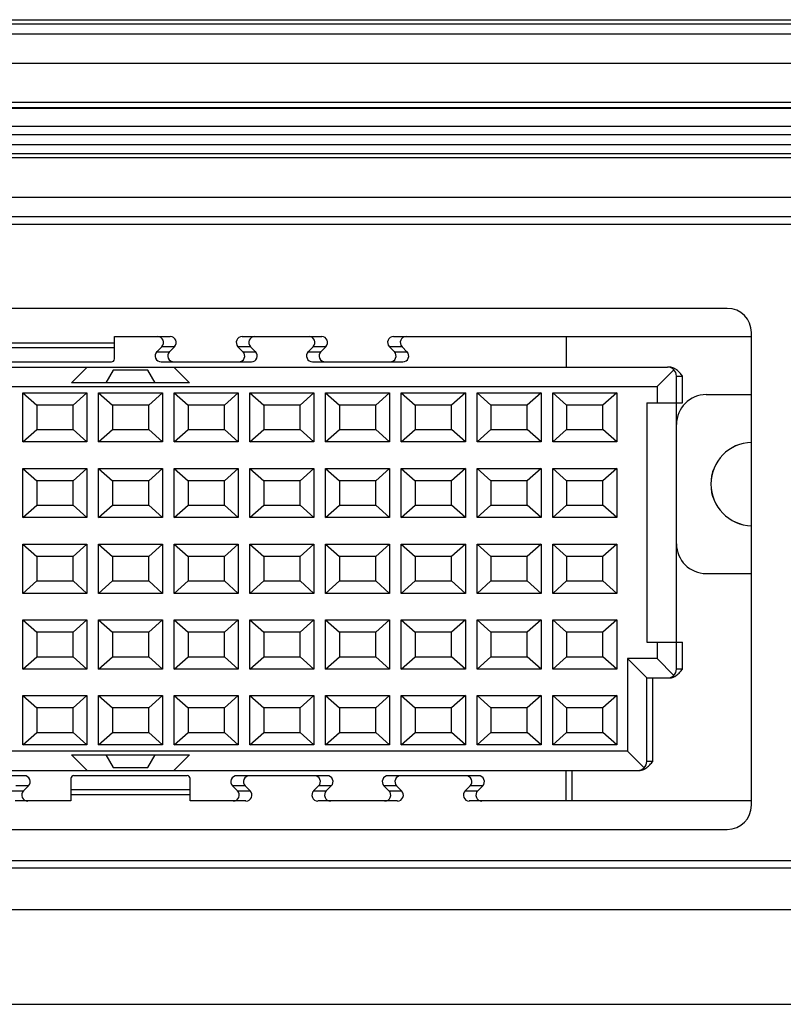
# Model space of a CAD drawing. Header units: inches. Extents: x 0 to 34, y 0 to 22.
# Tile 23 of 33: x 17.4 to 18.4, y 17.4 to 18.7. Entities that reach past the tile are written whole.
import ezdxf

# ---------------------------------------------------------------- set-up
doc = ezdxf.new("R2010")
doc.units = ezdxf.units.IN
doc.header["$LTSCALE"] = 1.87
doc.header["$MEASUREMENT"] = 0
doc.layers.get('0').update_dxf_attribs({"linetype": 'CONTINUOUS'})

msp = doc.modelspace()

# ---------------------------------------------------------------- linework, layer by layer
at = {"color": 7, "linetype": 'CONTINUOUS'}
for p, q in [((12.9467, 18.7401), (20.3222, 18.7401)), ((12.9467, 18.6241), (20.3222, 18.6241)), ((12.9467, 18.5754), (20.3222, 18.5754)), ((12.9467, 18.5632), (20.3222, 18.5632)), ((18.7744, 18.4798), (14.4744, 18.4798)), ((18.7744, 18.4698), (14.4744, 18.4698)), ((18.3624, 18.3588), (14.8864, 18.3588)), ((17.5528, 18.2921), (17.5528, 18.3216)), ((17.5528, 18.3216), (17.6266, 18.3216)), ((17.7216, 18.3216), (17.8266, 18.3216)), ((17.9216, 18.3216), (18.3944, 18.3216)), ((18.1497, 18.3216), (18.1497, 18.2813)), ((18.3944, 17.7028), (18.3944, 18.3268)), ((17.5528, 18.313), (17.3954, 18.313)), ((17.6089, 18.3016), (17.6155, 18.3082)), ((17.6322, 18.3082), (17.6256, 18.3016)), ((17.7226, 18.3016), (17.716, 18.3082)), ((17.7327, 18.3082), (17.7393, 18.3016)), ((17.8089, 18.3016), (17.8155, 18.3082)), ((17.8322, 18.3082), (17.8256, 18.3016)), ((17.9226, 18.3016), (17.916, 18.3082)), ((17.9327, 18.3082), (17.9393, 18.3016)), ((17.3993, 18.2882), (17.5489, 18.2882)), ((17.6145, 18.2882), (17.7337, 18.2882)), ((17.8145, 18.2882), (17.9337, 18.2882)), ((14.963, 18.2813), (18.2835, 18.2813)), ((17.4961, 18.2606), (17.5168, 18.2813)), ((17.5513, 18.2774), (17.5416, 18.2606)), ((17.5969, 18.2774), (17.5513, 18.2774)), ((17.6066, 18.2606), (17.5969, 18.2774)), ((17.6314, 18.2813), (17.652, 18.2606)), ((18.2919, 18.2778), (18.2698, 18.2557)), ((18.2954, 18.234), (18.2954, 18.2695)), ((17.652, 18.2606), (17.4961, 18.2606)), ((14.9784, 18.2557), (18.2698, 18.2557)), ((17.4318, 18.1825), (17.4318, 18.2474)), ((17.4318, 18.2474), (17.5164, 18.2474)), ((17.4318, 18.2474), (17.4501, 18.2311)), ((17.5164, 18.2474), (17.4981, 18.2311)), ((17.5164, 18.2474), (17.5164, 18.1825)), ((17.5318, 18.1825), (17.5318, 18.2474)), ((17.5318, 18.2474), (17.6164, 18.2474)), ((17.5318, 18.2474), (17.5501, 18.2311)), ((17.6164, 18.2474), (17.5981, 18.2311)), ((17.6164, 18.2474), (17.6164, 18.1825)), ((17.6318, 18.1825), (17.6318, 18.2474)), ((17.6318, 18.2474), (17.7164, 18.2474)), ((17.6318, 18.2474), (17.6501, 18.2311)), ((17.7164, 18.2474), (17.6981, 18.2311)), ((17.7164, 18.2474), (17.7164, 18.1825)), ((17.7318, 18.1825), (17.7318, 18.2474)), ((17.7318, 18.2474), (17.8164, 18.2474)), ((17.7318, 18.2474), (17.7501, 18.2311)), ((17.8164, 18.2474), (17.7981, 18.2311)), ((17.8164, 18.2474), (17.8164, 18.1825)), ((17.8318, 18.1825), (17.8318, 18.2474)), ((17.8318, 18.2474), (17.9164, 18.2474)), ((17.8318, 18.2474), (17.8501, 18.2311)), ((17.9164, 18.2474), (17.8981, 18.2311)), ((17.9164, 18.2474), (17.9164, 18.1825)), ((17.9318, 18.1825), (17.9318, 18.2474)), ((17.9318, 18.2474), (18.0164, 18.2474)), ((17.9318, 18.2474), (17.9501, 18.2311)), ((18.0164, 18.2474), (17.9981, 18.2311)), ((18.0164, 18.2474), (18.0164, 18.1825)), ((18.0318, 18.1825), (18.0318, 18.2474)), ((18.0318, 18.2474), (18.1164, 18.2474)), ((18.0318, 18.2474), (18.0501, 18.2311)), ((18.1164, 18.2474), (18.0981, 18.2311)), ((18.1164, 18.2474), (18.1164, 18.1825)), ((18.1318, 18.1825), (18.1318, 18.2474)), ((18.1318, 18.2474), (18.2164, 18.2474)), ((18.1318, 18.2474), (18.1501, 18.2311)), ((18.2164, 18.2474), (18.1981, 18.2311)), ((18.2164, 18.2474), (18.2164, 18.1825)), ((18.2698, 18.2557), (18.2698, 18.234)), ((18.3347, 18.2449), (18.3944, 18.2449)), ((17.4501, 18.2311), (17.4501, 18.1988)), ((17.4981, 18.2311), (17.4501, 18.2311)), ((17.4981, 18.1988), (17.4981, 18.2311)), ((17.5501, 18.2311), (17.5501, 18.1988)), ((17.5981, 18.2311), (17.5501, 18.2311)), ((17.5981, 18.1988), (17.5981, 18.2311)), ((17.6501, 18.2311), (17.6501, 18.1988)), ((17.6981, 18.2311), (17.6501, 18.2311)), ((17.6981, 18.1988), (17.6981, 18.2311)), ((17.7501, 18.2311), (17.7501, 18.1988)), ((17.7981, 18.2311), (17.7501, 18.2311)), ((17.7981, 18.1988), (17.7981, 18.2311)), ((17.8501, 18.2311), (17.8501, 18.1988)), ((17.8981, 18.2311), (17.8501, 18.2311)), ((17.8981, 18.1988), (17.8981, 18.2311)), ((17.9501, 18.2311), (17.9501, 18.1988)), ((17.9981, 18.2311), (17.9501, 18.2311)), ((17.9981, 18.1988), (17.9981, 18.2311)), ((18.0501, 18.2311), (18.0501, 18.1988)), ((18.0981, 18.2311), (18.0501, 18.2311)), ((18.0981, 18.1988), (18.0981, 18.2311)), ((18.1501, 18.2311), (18.1501, 18.1988)), ((18.1981, 18.2311), (18.1501, 18.2311)), ((18.1981, 18.1988), (18.1981, 18.2311)), ((18.256, 18.234), (18.256, 17.9179)), ((18.256, 18.234), (18.3032, 18.234)), ((18.2954, 18.048), (18.2954, 18.2055)), ((17.4318, 18.1825), (17.4501, 18.1988)), ((17.4501, 18.1988), (17.4981, 18.1988)), ((17.5164, 18.1825), (17.4981, 18.1988)), ((17.5318, 18.1825), (17.5501, 18.1988)), ((17.5501, 18.1988), (17.5981, 18.1988)), ((17.6164, 18.1825), (17.5981, 18.1988)), ((17.6318, 18.1825), (17.6501, 18.1988)), ((17.6501, 18.1988), (17.6981, 18.1988)), ((17.7164, 18.1825), (17.6981, 18.1988)), ((17.7318, 18.1825), (17.7501, 18.1988)), ((17.7501, 18.1988), (17.7981, 18.1988)), ((17.8164, 18.1825), (17.7981, 18.1988)), ((17.8318, 18.1825), (17.8501, 18.1988)), ((17.8501, 18.1988), (17.8981, 18.1988)), ((17.9164, 18.1825), (17.8981, 18.1988)), ((17.9318, 18.1825), (17.9501, 18.1988)), ((17.9501, 18.1988), (17.9981, 18.1988)), ((18.0164, 18.1825), (17.9981, 18.1988)), ((18.0318, 18.1825), (18.0501, 18.1988)), ((18.0501, 18.1988), (18.0981, 18.1988)), ((18.1164, 18.1825), (18.0981, 18.1988)), ((18.1318, 18.1825), (18.1501, 18.1988)), ((18.1501, 18.1988), (18.1981, 18.1988)), ((18.2164, 18.1825), (18.1981, 18.1988)), ((17.5164, 18.1825), (17.4318, 18.1825)), ((17.6164, 18.1825), (17.5318, 18.1825)), ((17.7164, 18.1825), (17.6318, 18.1825)), ((17.8164, 18.1825), (17.7318, 18.1825)), ((17.9164, 18.1825), (17.8318, 18.1825)), ((18.0164, 18.1825), (17.9318, 18.1825)), ((18.1164, 18.1825), (18.0318, 18.1825)), ((18.2164, 18.1825), (18.1318, 18.1825)), ((17.4318, 18.0825), (17.4318, 18.1474)), ((17.4318, 18.1474), (17.5164, 18.1474)), ((17.4318, 18.1474), (17.4501, 18.1311)), ((17.5164, 18.1474), (17.4981, 18.1311)), ((17.5164, 18.1474), (17.5164, 18.0825)), ((17.5318, 18.0825), (17.5318, 18.1474)), ((17.5318, 18.1474), (17.6164, 18.1474)), ((17.5318, 18.1474), (17.5501, 18.1311)), ((17.6164, 18.1474), (17.5981, 18.1311)), ((17.6164, 18.1474), (17.6164, 18.0825)), ((17.6318, 18.0825), (17.6318, 18.1474)), ((17.6318, 18.1474), (17.7164, 18.1474)), ((17.6318, 18.1474), (17.6501, 18.1311)), ((17.7164, 18.1474), (17.6981, 18.1311)), ((17.7164, 18.1474), (17.7164, 18.0825)), ((17.7318, 18.0825), (17.7318, 18.1474)), ((17.7318, 18.1474), (17.8164, 18.1474)), ((17.7318, 18.1474), (17.7501, 18.1311)), ((17.8164, 18.1474), (17.7981, 18.1311)), ((17.8164, 18.1474), (17.8164, 18.0825)), ((17.8318, 18.0825), (17.8318, 18.1474)), ((17.8318, 18.1474), (17.9164, 18.1474)), ((17.8318, 18.1474), (17.8501, 18.1311)), ((17.9164, 18.1474), (17.8981, 18.1311)), ((17.9164, 18.1474), (17.9164, 18.0825)), ((17.9318, 18.0825), (17.9318, 18.1474)), ((17.9318, 18.1474), (18.0164, 18.1474)), ((17.9318, 18.1474), (17.9501, 18.1311)), ((18.0164, 18.1474), (17.9981, 18.1311)), ((18.0164, 18.1474), (18.0164, 18.0825)), ((18.0318, 18.0825), (18.0318, 18.1474)), ((18.0318, 18.1474), (18.1164, 18.1474)), ((18.0318, 18.1474), (18.0501, 18.1311)), ((18.1164, 18.1474), (18.0981, 18.1311)), ((18.1164, 18.1474), (18.1164, 18.0825)), ((18.1318, 18.0825), (18.1318, 18.1474)), ((18.1318, 18.1474), (18.2164, 18.1474)), ((18.1318, 18.1474), (18.1501, 18.1311)), ((18.2164, 18.1474), (18.1981, 18.1311)), ((18.2164, 18.1474), (18.2164, 18.0825)), ((17.4501, 18.1311), (17.4501, 18.0988)), ((17.4981, 18.1311), (17.4501, 18.1311)), ((17.4981, 18.0988), (17.4981, 18.1311)), ((17.5501, 18.1311), (17.5501, 18.0988)), ((17.5981, 18.1311), (17.5501, 18.1311)), ((17.5981, 18.0988), (17.5981, 18.1311)), ((17.6501, 18.1311), (17.6501, 18.0988)), ((17.6981, 18.1311), (17.6501, 18.1311)), ((17.6981, 18.0988), (17.6981, 18.1311)), ((17.7501, 18.1311), (17.7501, 18.0988)), ((17.7981, 18.1311), (17.7501, 18.1311)), ((17.7981, 18.0988), (17.7981, 18.1311)), ((17.8501, 18.1311), (17.8501, 18.0988)), ((17.8981, 18.1311), (17.8501, 18.1311)), ((17.8981, 18.0988), (17.8981, 18.1311)), ((17.9501, 18.1311), (17.9501, 18.0988)), ((17.9981, 18.1311), (17.9501, 18.1311)), ((17.9981, 18.0988), (17.9981, 18.1311)), ((18.0501, 18.1311), (18.0501, 18.0988)), ((18.0981, 18.1311), (18.0501, 18.1311)), ((18.0981, 18.0988), (18.0981, 18.1311)), ((18.1501, 18.1311), (18.1501, 18.0988)), ((18.1981, 18.1311), (18.1501, 18.1311)), ((18.1981, 18.0988), (18.1981, 18.1311)), ((17.4318, 18.0825), (17.4501, 18.0988)), ((17.4501, 18.0988), (17.4981, 18.0988)), ((17.5164, 18.0825), (17.4981, 18.0988)), ((17.5318, 18.0825), (17.5501, 18.0988)), ((17.5501, 18.0988), (17.5981, 18.0988)), ((17.6164, 18.0825), (17.5981, 18.0988)), ((17.6318, 18.0825), (17.6501, 18.0988)), ((17.6501, 18.0988), (17.6981, 18.0988)), ((17.7164, 18.0825), (17.6981, 18.0988)), ((17.7318, 18.0825), (17.7501, 18.0988)), ((17.7501, 18.0988), (17.7981, 18.0988)), ((17.8164, 18.0825), (17.7981, 18.0988)), ((17.8318, 18.0825), (17.8501, 18.0988)), ((17.8501, 18.0988), (17.8981, 18.0988)), ((17.9164, 18.0825), (17.8981, 18.0988)), ((17.9318, 18.0825), (17.9501, 18.0988)), ((17.9501, 18.0988), (17.9981, 18.0988)), ((18.0164, 18.0825), (17.9981, 18.0988)), ((18.0318, 18.0825), (18.0501, 18.0988)), ((18.0501, 18.0988), (18.0981, 18.0988)), ((18.1164, 18.0825), (18.0981, 18.0988)), ((18.1318, 18.0825), (18.1501, 18.0988)), ((18.1501, 18.0988), (18.1981, 18.0988)), ((18.2164, 18.0825), (18.1981, 18.0988)), ((17.5164, 18.0825), (17.4318, 18.0825)), ((17.6164, 18.0825), (17.5318, 18.0825)), ((17.7164, 18.0825), (17.6318, 18.0825)), ((17.8164, 18.0825), (17.7318, 18.0825)), ((17.9164, 18.0825), (17.8318, 18.0825)), ((18.0164, 18.0825), (17.9318, 18.0825)), ((18.1164, 18.0825), (18.0318, 18.0825)), ((18.2164, 18.0825), (18.1318, 18.0825)), ((17.4318, 17.9825), (17.4318, 18.0474)), ((17.4318, 18.0474), (17.5164, 18.0474)), ((17.4318, 18.0474), (17.4501, 18.0311)), ((17.5164, 18.0474), (17.4981, 18.0311)), ((17.5164, 18.0474), (17.5164, 17.9825)), ((17.5318, 17.9825), (17.5318, 18.0474)), ((17.5318, 18.0474), (17.6164, 18.0474)), ((17.5318, 18.0474), (17.5501, 18.0311)), ((17.6164, 18.0474), (17.5981, 18.0311)), ((17.6164, 18.0474), (17.6164, 17.9825)), ((17.6318, 17.9825), (17.6318, 18.0474)), ((17.6318, 18.0474), (17.7164, 18.0474)), ((17.6318, 18.0474), (17.6501, 18.0311)), ((17.7164, 18.0474), (17.6981, 18.0311)), ((17.7164, 18.0474), (17.7164, 17.9825)), ((17.7318, 17.9825), (17.7318, 18.0474)), ((17.7318, 18.0474), (17.8164, 18.0474)), ((17.7318, 18.0474), (17.7501, 18.0311)), ((17.8164, 18.0474), (17.7981, 18.0311)), ((17.8164, 18.0474), (17.8164, 17.9825)), ((17.8318, 17.9825), (17.8318, 18.0474)), ((17.8318, 18.0474), (17.9164, 18.0474)), ((17.8318, 18.0474), (17.8501, 18.0311)), ((17.9164, 18.0474), (17.8981, 18.0311)), ((17.9164, 18.0474), (17.9164, 17.9825)), ((17.9318, 17.9825), (17.9318, 18.0474)), ((17.9318, 18.0474), (18.0164, 18.0474)), ((17.9318, 18.0474), (17.9501, 18.0311)), ((18.0164, 18.0474), (17.9981, 18.0311)), ((18.0164, 18.0474), (18.0164, 17.9825)), ((18.0318, 17.9825), (18.0318, 18.0474)), ((18.0318, 18.0474), (18.1164, 18.0474)), ((18.0318, 18.0474), (18.0501, 18.0311)), ((18.1164, 18.0474), (18.0981, 18.0311)), ((18.1164, 18.0474), (18.1164, 17.9825)), ((18.1318, 17.9825), (18.1318, 18.0474)), ((18.1318, 18.0474), (18.2164, 18.0474)), ((18.1318, 18.0474), (18.1501, 18.0311)), ((18.2164, 18.0474), (18.1981, 18.0311)), ((18.2164, 18.0474), (18.2164, 17.9825)), ((17.4501, 18.0311), (17.4501, 17.9988)), ((17.4981, 18.0311), (17.4501, 18.0311)), ((17.4981, 17.9988), (17.4981, 18.0311)), ((17.5501, 18.0311), (17.5501, 17.9988)), ((17.5981, 18.0311), (17.5501, 18.0311)), ((17.5981, 17.9988), (17.5981, 18.0311)), ((17.6501, 18.0311), (17.6501, 17.9988)), ((17.6981, 18.0311), (17.6501, 18.0311)), ((17.6981, 17.9988), (17.6981, 18.0311)), ((17.7501, 18.0311), (17.7501, 17.9988)), ((17.7981, 18.0311), (17.7501, 18.0311)), ((17.7981, 17.9988), (17.7981, 18.0311)), ((17.8501, 18.0311), (17.8501, 17.9988)), ((17.8981, 18.0311), (17.8501, 18.0311)), ((17.8981, 17.9988), (17.8981, 18.0311)), ((17.9501, 18.0311), (17.9501, 17.9988)), ((17.9981, 18.0311), (17.9501, 18.0311)), ((17.9981, 17.9988), (17.9981, 18.0311)), ((18.0501, 18.0311), (18.0501, 17.9988)), ((18.0981, 18.0311), (18.0501, 18.0311)), ((18.0981, 17.9988), (18.0981, 18.0311)), ((18.1501, 18.0311), (18.1501, 17.9988)), ((18.1981, 18.0311), (18.1501, 18.0311)), ((18.1981, 17.9988), (18.1981, 18.0311)), ((17.4318, 17.9825), (17.4501, 17.9988)), ((17.4501, 17.9988), (17.4981, 17.9988)), ((17.5164, 17.9825), (17.4981, 17.9988)), ((17.5318, 17.9825), (17.5501, 17.9988)), ((17.5501, 17.9988), (17.5981, 17.9988)), ((17.6164, 17.9825), (17.5981, 17.9988)), ((17.6318, 17.9825), (17.6501, 17.9988)), ((17.6501, 17.9988), (17.6981, 17.9988)), ((17.7164, 17.9825), (17.6981, 17.9988)), ((17.7318, 17.9825), (17.7501, 17.9988)), ((17.7501, 17.9988), (17.7981, 17.9988)), ((17.8164, 17.9825), (17.7981, 17.9988)), ((17.8318, 17.9825), (17.8501, 17.9988)), ((17.8501, 17.9988), (17.8981, 17.9988)), ((17.9164, 17.9825), (17.8981, 17.9988)), ((17.9318, 17.9825), (17.9501, 17.9988)), ((17.9501, 17.9988), (17.9981, 17.9988)), ((18.0164, 17.9825), (17.9981, 17.9988)), ((18.0318, 17.9825), (18.0501, 17.9988)), ((18.0501, 17.9988), (18.0981, 17.9988)), ((18.1164, 17.9825), (18.0981, 17.9988)), ((18.1318, 17.9825), (18.1501, 17.9988)), ((18.1501, 17.9988), (18.1981, 17.9988)), ((18.2164, 17.9825), (18.1981, 17.9988)), ((18.3347, 18.0087), (18.3944, 18.0087)), ((17.5164, 17.9825), (17.4318, 17.9825)), ((17.6164, 17.9825), (17.5318, 17.9825)), ((17.7164, 17.9825), (17.6318, 17.9825)), ((17.8164, 17.9825), (17.7318, 17.9825)), ((17.9164, 17.9825), (17.8318, 17.9825)), ((18.0164, 17.9825), (17.9318, 17.9825)), ((18.1164, 17.9825), (18.0318, 17.9825)), ((18.2164, 17.9825), (18.1318, 17.9825)), ((17.4318, 17.8825), (17.4318, 17.9474)), ((17.4318, 17.9474), (17.5164, 17.9474)), ((17.4318, 17.9474), (17.4501, 17.9311)), ((17.5164, 17.9474), (17.4981, 17.9311)), ((17.5164, 17.9474), (17.5164, 17.8825)), ((17.5318, 17.8825), (17.5318, 17.9474)), ((17.5318, 17.9474), (17.6164, 17.9474)), ((17.5318, 17.9474), (17.5501, 17.9311)), ((17.6164, 17.9474), (17.5981, 17.9311)), ((17.6164, 17.9474), (17.6164, 17.8825)), ((17.6318, 17.8825), (17.6318, 17.9474)), ((17.6318, 17.9474), (17.7164, 17.9474)), ((17.6318, 17.9474), (17.6501, 17.9311)), ((17.7164, 17.9474), (17.6981, 17.9311)), ((17.7164, 17.9474), (17.7164, 17.8825)), ((17.7318, 17.8825), (17.7318, 17.9474)), ((17.7318, 17.9474), (17.8164, 17.9474)), ((17.7318, 17.9474), (17.7501, 17.9311)), ((17.8164, 17.9474), (17.7981, 17.9311)), ((17.8164, 17.9474), (17.8164, 17.8825)), ((17.8318, 17.8825), (17.8318, 17.9474)), ((17.8318, 17.9474), (17.9164, 17.9474)), ((17.8318, 17.9474), (17.8501, 17.9311)), ((17.9164, 17.9474), (17.8981, 17.9311)), ((17.9164, 17.9474), (17.9164, 17.8825)), ((17.9318, 17.8825), (17.9318, 17.9474)), ((17.9318, 17.9474), (18.0164, 17.9474)), ((17.9318, 17.9474), (17.9501, 17.9311)), ((18.0164, 17.9474), (17.9981, 17.9311)), ((18.0164, 17.9474), (18.0164, 17.8825)), ((18.0318, 17.8825), (18.0318, 17.9474)), ((18.0318, 17.9474), (18.1164, 17.9474)), ((18.0318, 17.9474), (18.0501, 17.9311)), ((18.1164, 17.9474), (18.0981, 17.9311)), ((18.1164, 17.9474), (18.1164, 17.8825)), ((18.1318, 17.8825), (18.1318, 17.9474)), ((18.1318, 17.9474), (18.2164, 17.9474)), ((18.1318, 17.9474), (18.1501, 17.9311)), ((18.2164, 17.9474), (18.1981, 17.9311)), ((18.2164, 17.9474), (18.2164, 17.8825)), ((17.4501, 17.9311), (17.4501, 17.8988)), ((17.4981, 17.9311), (17.4501, 17.9311)), ((17.4981, 17.8988), (17.4981, 17.9311)), ((17.5501, 17.9311), (17.5501, 17.8988)), ((17.5981, 17.9311), (17.5501, 17.9311)), ((17.5981, 17.8988), (17.5981, 17.9311)), ((17.6501, 17.9311), (17.6501, 17.8988)), ((17.6981, 17.9311), (17.6501, 17.9311)), ((17.6981, 17.8988), (17.6981, 17.9311)), ((17.7501, 17.9311), (17.7501, 17.8988)), ((17.7981, 17.9311), (17.7501, 17.9311)), ((17.7981, 17.8988), (17.7981, 17.9311)), ((17.8501, 17.9311), (17.8501, 17.8988)), ((17.8981, 17.9311), (17.8501, 17.9311)), ((17.8981, 17.8988), (17.8981, 17.9311)), ((17.9501, 17.9311), (17.9501, 17.8988)), ((17.9981, 17.9311), (17.9501, 17.9311)), ((17.9981, 17.8988), (17.9981, 17.9311)), ((18.0501, 17.9311), (18.0501, 17.8988)), ((18.0981, 17.9311), (18.0501, 17.9311)), ((18.0981, 17.8988), (18.0981, 17.9311)), ((18.1501, 17.9311), (18.1501, 17.8988)), ((18.1981, 17.9311), (18.1501, 17.9311)), ((18.1981, 17.8988), (18.1981, 17.9311)), ((18.256, 17.9179), (18.3032, 17.9179)), ((18.2698, 17.9179), (18.2698, 17.8963)), ((18.2954, 17.8825), (18.2954, 17.9179)), ((17.4318, 17.8825), (17.4501, 17.8988)), ((17.4501, 17.8988), (17.4981, 17.8988)), ((17.5164, 17.8825), (17.4981, 17.8988)), ((17.5318, 17.8825), (17.5501, 17.8988)), ((17.5501, 17.8988), (17.5981, 17.8988)), ((17.6164, 17.8825), (17.5981, 17.8988)), ((17.6318, 17.8825), (17.6501, 17.8988)), ((17.6501, 17.8988), (17.6981, 17.8988)), ((17.7164, 17.8825), (17.6981, 17.8988)), ((17.7318, 17.8825), (17.7501, 17.8988)), ((17.7501, 17.8988), (17.7981, 17.8988)), ((17.8164, 17.8825), (17.7981, 17.8988)), ((17.8318, 17.8825), (17.8501, 17.8988)), ((17.8501, 17.8988), (17.8981, 17.8988)), ((17.9164, 17.8825), (17.8981, 17.8988)), ((17.9318, 17.8825), (17.9501, 17.8988)), ((17.9501, 17.8988), (17.9981, 17.8988)), ((18.0164, 17.8825), (17.9981, 17.8988)), ((18.0318, 17.8825), (18.0501, 17.8988)), ((18.0501, 17.8988), (18.0981, 17.8988)), ((18.1164, 17.8825), (18.0981, 17.8988)), ((18.1318, 17.8825), (18.1501, 17.8988)), ((18.1501, 17.8988), (18.1981, 17.8988)), ((18.2164, 17.8825), (18.1981, 17.8988)), ((18.2698, 17.8963), (18.2304, 17.8963)), ((18.2304, 17.8963), (18.2304, 17.7742)), ((18.256, 17.8707), (18.2304, 17.8963)), ((18.2919, 17.8741), (18.2698, 17.8963)), ((17.5164, 17.8825), (17.4318, 17.8825)), ((17.6164, 17.8825), (17.5318, 17.8825)), ((17.7164, 17.8825), (17.6318, 17.8825)), ((17.8164, 17.8825), (17.7318, 17.8825)), ((17.9164, 17.8825), (17.8318, 17.8825)), ((18.0164, 17.8825), (17.9318, 17.8825)), ((18.1164, 17.8825), (18.0318, 17.8825)), ((18.2164, 17.8825), (18.1318, 17.8825)), ((18.256, 17.8707), (18.2852, 17.8707)), ((18.256, 17.7604), (18.256, 17.8707)), ((17.4318, 17.7825), (17.4318, 17.8474)), ((17.4318, 17.8474), (17.5164, 17.8474)), ((17.4318, 17.8474), (17.4501, 17.8311)), ((17.5164, 17.8474), (17.4981, 17.8311)), ((17.5164, 17.8474), (17.5164, 17.7825)), ((17.5318, 17.7825), (17.5318, 17.8474)), ((17.5318, 17.8474), (17.6164, 17.8474)), ((17.5318, 17.8474), (17.5501, 17.8311)), ((17.6164, 17.8474), (17.5981, 17.8311)), ((17.6164, 17.8474), (17.6164, 17.7825)), ((17.6318, 17.7825), (17.6318, 17.8474)), ((17.6318, 17.8474), (17.7164, 17.8474)), ((17.6318, 17.8474), (17.6501, 17.8311)), ((17.7164, 17.8474), (17.6981, 17.8311)), ((17.7164, 17.8474), (17.7164, 17.7825)), ((17.7318, 17.7825), (17.7318, 17.8474)), ((17.7318, 17.8474), (17.8164, 17.8474)), ((17.7318, 17.8474), (17.7501, 17.8311)), ((17.8164, 17.8474), (17.7981, 17.8311)), ((17.8164, 17.8474), (17.8164, 17.7825)), ((17.8318, 17.7825), (17.8318, 17.8474)), ((17.8318, 17.8474), (17.9164, 17.8474)), ((17.8318, 17.8474), (17.8501, 17.8311)), ((17.9164, 17.8474), (17.8981, 17.8311)), ((17.9164, 17.8474), (17.9164, 17.7825)), ((17.9318, 17.7825), (17.9318, 17.8474)), ((17.9318, 17.8474), (18.0164, 17.8474)), ((17.9318, 17.8474), (17.9501, 17.8311)), ((18.0164, 17.8474), (17.9981, 17.8311)), ((18.0164, 17.8474), (18.0164, 17.7825)), ((18.0318, 17.7825), (18.0318, 17.8474)), ((18.0318, 17.8474), (18.1164, 17.8474)), ((18.0318, 17.8474), (18.0501, 17.8311)), ((18.1164, 17.8474), (18.0981, 17.8311)), ((18.1164, 17.8474), (18.1164, 17.7825)), ((18.1318, 17.7825), (18.1318, 17.8474)), ((18.1318, 17.8474), (18.2164, 17.8474)), ((18.1318, 17.8474), (18.1501, 17.8311)), ((18.2164, 17.8474), (18.1981, 17.8311)), ((18.2164, 17.8474), (18.2164, 17.7825)), ((17.4501, 17.8311), (17.4501, 17.7988)), ((17.4981, 17.8311), (17.4501, 17.8311)), ((17.4981, 17.7988), (17.4981, 17.8311)), ((17.5501, 17.8311), (17.5501, 17.7988)), ((17.5981, 17.8311), (17.5501, 17.8311)), ((17.5981, 17.7988), (17.5981, 17.8311)), ((17.6501, 17.8311), (17.6501, 17.7988)), ((17.6981, 17.8311), (17.6501, 17.8311)), ((17.6981, 17.7988), (17.6981, 17.8311)), ((17.7501, 17.8311), (17.7501, 17.7988)), ((17.7981, 17.8311), (17.7501, 17.8311)), ((17.7981, 17.7988), (17.7981, 17.8311)), ((17.8501, 17.8311), (17.8501, 17.7988)), ((17.8981, 17.8311), (17.8501, 17.8311)), ((17.8981, 17.7988), (17.8981, 17.8311)), ((17.9501, 17.8311), (17.9501, 17.7988)), ((17.9981, 17.8311), (17.9501, 17.8311)), ((17.9981, 17.7988), (17.9981, 17.8311)), ((18.0501, 17.8311), (18.0501, 17.7988)), ((18.0981, 17.8311), (18.0501, 17.8311)), ((18.0981, 17.7988), (18.0981, 17.8311)), ((18.1501, 17.8311), (18.1501, 17.7988)), ((18.1981, 17.8311), (18.1501, 17.8311)), ((18.1981, 17.7988), (18.1981, 17.8311)), ((17.4318, 17.7825), (17.4501, 17.7988)), ((17.4501, 17.7988), (17.4981, 17.7988)), ((17.5164, 17.7825), (17.4981, 17.7988)), ((17.5318, 17.7825), (17.5501, 17.7988)), ((17.5501, 17.7988), (17.5981, 17.7988)), ((17.6164, 17.7825), (17.5981, 17.7988)), ((17.6318, 17.7825), (17.6501, 17.7988)), ((17.6501, 17.7988), (17.6981, 17.7988)), ((17.7164, 17.7825), (17.6981, 17.7988)), ((17.7318, 17.7825), (17.7501, 17.7988)), ((17.7501, 17.7988), (17.7981, 17.7988)), ((17.8164, 17.7825), (17.7981, 17.7988)), ((17.8318, 17.7825), (17.8501, 17.7988)), ((17.8501, 17.7988), (17.8981, 17.7988)), ((17.9164, 17.7825), (17.8981, 17.7988)), ((17.9318, 17.7825), (17.9501, 17.7988)), ((17.9501, 17.7988), (17.9981, 17.7988)), ((18.0164, 17.7825), (17.9981, 17.7988)), ((18.0318, 17.7825), (18.0501, 17.7988)), ((18.0501, 17.7988), (18.0981, 17.7988)), ((18.1164, 17.7825), (18.0981, 17.7988)), ((18.1318, 17.7825), (18.1501, 17.7988)), ((18.1501, 17.7988), (18.1981, 17.7988)), ((18.2164, 17.7825), (18.1981, 17.7988)), ((17.5164, 17.7825), (17.4318, 17.7825)), ((17.6164, 17.7825), (17.5318, 17.7825)), ((17.7164, 17.7825), (17.6318, 17.7825)), ((17.8164, 17.7825), (17.7318, 17.7825)), ((17.9164, 17.7825), (17.8318, 17.7825)), ((18.0164, 17.7825), (17.9318, 17.7825)), ((18.1164, 17.7825), (18.0318, 17.7825)), ((18.2164, 17.7825), (18.1318, 17.7825)), ((18.2304, 17.7742), (15.0178, 17.7742)), ((17.4961, 17.7693), (17.652, 17.7693)), ((17.5168, 17.7486), (17.4961, 17.7693)), ((17.5416, 17.7693), (17.5513, 17.7526)), ((17.5969, 17.7526), (17.6066, 17.7693)), ((17.652, 17.7693), (17.6314, 17.7486)), ((18.2525, 17.7521), (18.2304, 17.7742)), ((17.5513, 17.7526), (17.5969, 17.7526)), ((15.004, 17.7486), (18.2458, 17.7486)), ((17.4337, 17.7417), (17.3145, 17.7417)), ((17.4954, 17.7378), (17.4954, 17.7083)), ((17.6489, 17.7417), (17.4993, 17.7417)), ((17.6528, 17.7083), (17.6528, 17.7378)), ((17.8337, 17.7417), (17.7145, 17.7417)), ((18.0337, 17.7417), (17.9145, 17.7417)), ((18.1497, 17.7083), (18.1497, 17.7486)), ((17.4393, 17.7283), (17.4327, 17.7217)), ((17.7155, 17.7217), (17.7089, 17.7283)), ((17.7256, 17.7283), (17.7322, 17.7217)), ((17.816, 17.7217), (17.8226, 17.7283)), ((17.8393, 17.7283), (17.8327, 17.7217)), ((17.9155, 17.7217), (17.9089, 17.7283)), ((17.9256, 17.7283), (17.9322, 17.7217)), ((18.016, 17.7217), (18.0226, 17.7283)), ((18.0393, 17.7283), (18.0327, 17.7217)), ((17.4954, 17.7169), (17.6528, 17.7169)), ((17.4954, 17.7083), (17.4216, 17.7083)), ((17.7266, 17.7083), (17.6528, 17.7083)), ((17.9266, 17.7083), (17.8216, 17.7083)), ((18.3944, 17.7083), (18.0216, 17.7083)), ((14.8864, 17.6708), (18.3624, 17.6708)), ((14.4744, 17.6298), (18.7744, 17.6298)), ((14.4744, 17.6198), (18.7744, 17.6198)), ((13.0244, 17.5648), (20.2244, 17.5648))]:
    msp.add_line(p, q, dxfattribs=at)
at = {"color": 9, "linetype": 'CONTINUOUS'}
for p, q in [((12.9467, 18.7348), (20.3222, 18.7348)), ((12.9467, 18.7214), (20.3222, 18.7214)), ((12.8679, 18.6825), (20.4009, 18.6825)), ((12.9467, 18.631), (20.3222, 18.631)), ((12.9467, 18.6233), (20.3222, 18.6233)), ((12.9467, 18.5994), (20.3222, 18.5994)), ((12.9467, 18.5886), (20.3222, 18.5886)), ((12.9467, 18.558), (20.3222, 18.558)), ((12.9467, 18.5056), (20.3222, 18.5056)), ((18.3939, 18.3216), (18.3939, 18.2449)), ((17.3954, 18.3071), (17.5528, 18.3071)), ((17.6089, 18.3016), (17.6256, 18.3016)), ((17.6322, 18.3082), (17.6155, 18.3082)), ((17.7327, 18.3082), (17.716, 18.3082)), ((17.7226, 18.3016), (17.7393, 18.3016)), ((17.8089, 18.3016), (17.8256, 18.3016)), ((17.8322, 18.3082), (17.8155, 18.3082)), ((17.9327, 18.3082), (17.916, 18.3082)), ((17.9226, 18.3016), (17.9393, 18.3016)), ((18.2954, 18.2695), (18.3032, 18.2695)), ((18.3032, 18.234), (18.3032, 18.2695)), ((18.2954, 18.2055), (18.2954, 18.234)), ((18.2954, 17.9179), (18.2954, 18.048)), ((18.3939, 18.0087), (18.3939, 17.7083)), ((18.3032, 17.8825), (18.3032, 17.9179)), ((18.3032, 17.8825), (18.2954, 17.8825)), ((18.2639, 17.7604), (18.2639, 17.8707)), ((18.2639, 17.7604), (18.256, 17.7604)), ((18.1576, 17.7083), (18.1576, 17.7486)), ((17.4393, 17.7283), (17.4226, 17.7283)), ((17.7256, 17.7283), (17.7089, 17.7283)), ((17.8393, 17.7283), (17.8226, 17.7283)), ((17.9256, 17.7283), (17.9089, 17.7283)), ((18.0393, 17.7283), (18.0226, 17.7283)), ((17.416, 17.7217), (17.4327, 17.7217)), ((17.6528, 17.7228), (17.4954, 17.7228)), ((17.7155, 17.7217), (17.7322, 17.7217)), ((17.816, 17.7217), (17.8327, 17.7217)), ((17.9155, 17.7217), (17.9322, 17.7217)), ((18.016, 17.7217), (18.0327, 17.7217)), ((13.3494, 17.4398), (19.8994, 17.4398))]:
    msp.add_line(p, q, dxfattribs=at)
at = {"color": 7, "linetype": 'CONTINUOUS'}
for centre, radius, start, end in [((18.3624, 18.3268), 0.032, 0, 90), ((17.5489, 18.2921), 0.00394, 270, 360), ((18.2835, 18.2695), 0.0118, 0, 90), ((18.3347, 18.2055), 0.0394, 90, 180), ((18.3958, 18.1268), 0.0551, 91.3603, 268.6397), ((18.3958, 18.1268), 0.055, 91.3622, 268.6378), ((18.3347, 18.048), 0.0394, 180, 270), ((18.2835, 17.8825), 0.0118, 270, 360), ((18.2442, 17.7604), 0.0118, 270, 360), ((17.4993, 17.7378), 0.00394, 90, 180), ((17.6489, 17.7378), 0.00394, 0, 90), ((18.3624, 17.7028), 0.032, 270, 360)]:
    msp.add_arc(centre, radius, start, end, dxfattribs=at)
for centre, major_axis, start_param, end_param in [((17.6099, 18.3138), (0.0079, 0), -0.785539, 1.570796), ((17.6266, 18.3138), (0.0079, 0), 5.497646, 7.853982), ((17.7216, 18.3138), (0.0079, 0), 1.570796, 3.927132), ((17.7383, 18.3138), (-0.0079, 0), -1.570796, 0.785539), ((17.8099, 18.3138), (0.0079, 0), -0.785539, 1.570796), ((17.8266, 18.3138), (0.0079, 0), 5.497646, 7.853982), ((17.9216, 18.3138), (0.0079, 0), 1.570796, 3.927132), ((17.9383, 18.3138), (-0.0079, 0), -1.570796, 0.785539), ((17.6145, 18.2961), (0.0079, 0), 2.356054, 4.712389), ((17.6312, 18.2961), (0.0079, 0), 2.356054, 4.712389), ((17.717, 18.2961), (0.0079, 0), -1.570796, 0.785539), ((17.7337, 18.2961), (-0.0079, 0), 7.853982, 10.210317), ((17.8145, 18.2961), (0.0079, 0), 2.356054, 4.712389), ((17.8312, 18.2961), (0.0079, 0), 2.356054, 4.712389), ((17.917, 18.2961), (0.0079, 0), -1.570796, 0.785539), ((17.9337, 18.2961), (-0.0079, 0), 7.853982, 10.210317), ((17.4337, 17.7338), (-0.0079, 0), 2.356054, 4.712389), ((17.7145, 17.7338), (0.0079, 0), 1.570796, 3.927132), ((17.7312, 17.7338), (0.0079, 0), 1.570796, 3.927132), ((17.817, 17.7338), (0.0079, 0), -0.785539, 1.570796), ((17.8337, 17.7338), (-0.0079, 0), 2.356054, 4.712389), ((17.9145, 17.7338), (0.0079, 0), 1.570796, 3.927132), ((17.9312, 17.7338), (0.0079, 0), 1.570796, 3.927132), ((18.017, 17.7338), (0.0079, 0), -0.785539, 1.570796), ((18.0337, 17.7338), (-0.0079, 0), 2.356054, 4.712389), ((17.4383, 17.7161), (-0.0079, 0), -0.785539, 1.570796), ((17.7099, 17.7161), (0.0079, 0), 4.712389, 7.068724), ((17.7266, 17.7161), (0.0079, 0), 4.712389, 7.068724), ((17.8216, 17.7161), (0.0079, 0), 2.356054, 4.712389), ((17.8383, 17.7161), (-0.0079, 0), -0.785539, 1.570796), ((17.9099, 17.7161), (0.0079, 0), 4.712389, 7.068724), ((17.9266, 17.7161), (0.0079, 0), 4.712389, 7.068724), ((18.0216, 17.7161), (0.0079, 0), 2.356054, 4.712389), ((18.0383, 17.7161), (-0.0079, 0), -0.785539, 1.570796)]:
    msp.add_ellipse(centre, major_axis=major_axis, ratio=0.99619, start_param=start_param, end_param=end_param, dxfattribs=at)
for points, knots in [([(18.3032, 18.2695), (18.3026, 18.2702), (18.3015, 18.2716), (18.2996, 18.2738), (18.2977, 18.2757), (18.2955, 18.2776), (18.2936, 18.2789), (18.2919, 18.2797), (18.2907, 18.2803), (18.2893, 18.2807), (18.288, 18.281), (18.2866, 18.2812), (18.2857, 18.2813), (18.2852, 18.2813)], [0, 0, 0, 0, 0.125016, 0.250026, 0.375024, 0.500003, 0.624959, 0.68747, 0.74998, 0.812489, 0.874996, 0.937499, 1, 1, 1, 1]), ([(18.2852, 17.8707), (18.2857, 17.8707), (18.2866, 17.8707), (18.288, 17.8709), (18.2893, 17.8712), (18.2907, 17.8717), (18.2919, 17.8722), (18.2936, 17.8731), (18.2955, 17.8744), (18.2977, 17.8762), (18.2996, 17.8782), (18.3015, 17.8803), (18.3026, 17.8817), (18.3032, 17.8825)], [0, 0, 0, 0, 0.062501, 0.125004, 0.187511, 0.25002, 0.31253, 0.375041, 0.499997, 0.624976, 0.749974, 0.874984, 1, 1, 1, 1]), ([(18.2458, 17.7486), (18.2463, 17.7486), (18.2472, 17.7487), (18.2486, 17.7489), (18.25, 17.7492), (18.2513, 17.7496), (18.2526, 17.7502), (18.2542, 17.751), (18.2562, 17.7523), (18.2583, 17.7542), (18.2603, 17.7562), (18.2621, 17.7583), (18.2633, 17.7597), (18.2639, 17.7604)], [0, 0, 0, 0, 0.062501, 0.125004, 0.187511, 0.25002, 0.31253, 0.375041, 0.499997, 0.624976, 0.749974, 0.874984, 1, 1, 1, 1])]:
    msp.add_open_spline(points, degree=3, knots=knots, dxfattribs=at)

doc.saveas('drawing.dxf')
